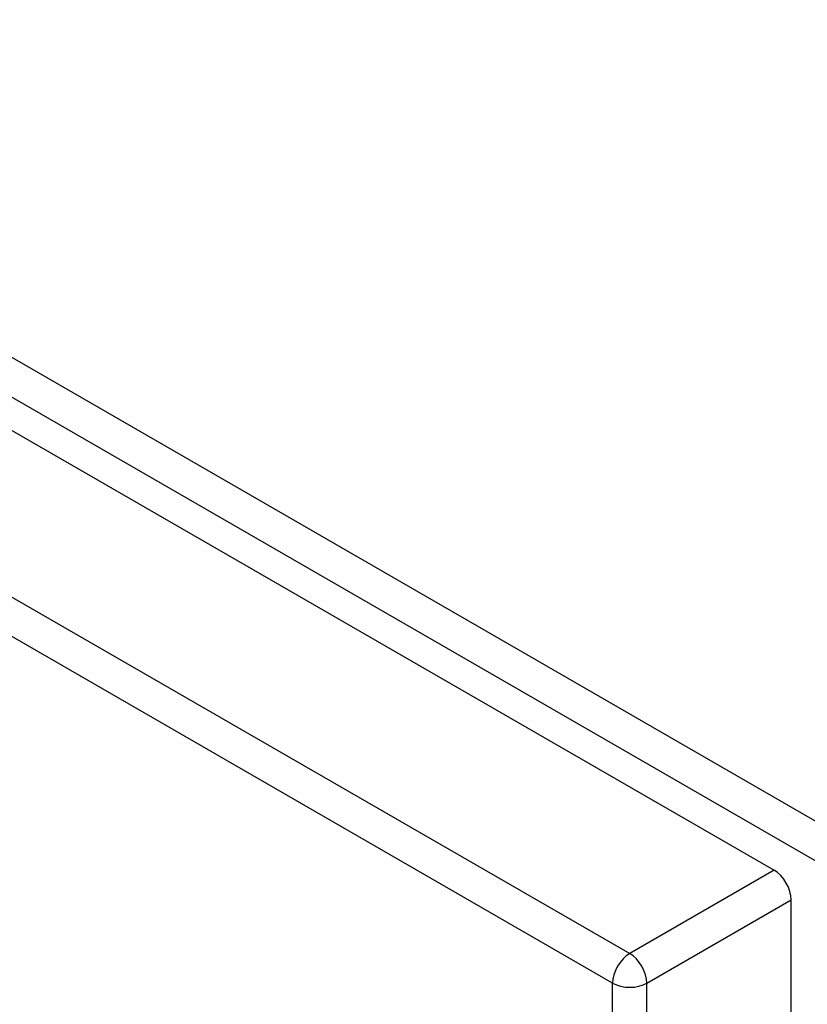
# Model space of a CAD drawing. Header units: inches. Extents: x 326.8 to 385.5, y 125.1 to 182.
# Tile 40 of 45: x 375 to 378.2, y 146.9 to 151. Entities that reach past the tile are written whole.
import ezdxf

# ---------------------------------------------------------------- set-up
doc = ezdxf.new("R2010")
doc.units = ezdxf.units.IN
doc.header["$MEASUREMENT"] = 0
doc.layers.add('Visible Edges(ANSI)', color=7, linetype='Continuous', lineweight=25)
doc.layers.add('Visible Tangent Edges(ANSI)', color=7, linetype='Continuous', lineweight=25)

msp = doc.modelspace()

# ---------------------------------------------------------------- linework, layer by layer
at = {"layer": 'Visible Edges(ANSI)'}
for p, q in [((327.461, 176.7169), (378.0934, 147.4843)), ((378.1634, 125.6418), (378.1634, 147.363))]:
    msp.add_line(p, q, dxfattribs=at)
msp.add_ellipse((378.0934, 147.4034), major_axis=(-0.0495, 0.0857), ratio=0.57735, start_param=3.926991, end_param=5.497787, dxfattribs=at)
at = {"layer": 'Visible Tangent Edges(ANSI)'}
for p, q in [((378.3642, 147.6258), (327.5925, 176.9389)), ((327.5225, 176.8176), (378.2942, 147.5046)), ((326.8706, 176.376), (377.5029, 147.1434)), ((377.4329, 147.0221), (326.8006, 176.2548)), ((378.0934, 147.4843), (377.5029, 147.1434)), ((377.5729, 147.0221), (378.1634, 147.363)), ((377.4329, 125.2053), (377.4329, 147.0221)), ((377.5729, 125.2053), (377.5729, 147.0221))]:
    msp.add_line(p, q, dxfattribs=at)
for major_axis, start_param, end_param in [((0.0495, 0.0857), 0.785398, 2.356194), ((-0.0495, 0.0857), 3.926991, 5.497787), ((-0.099, 0), 0.785398, 2.356194)]:
    msp.add_ellipse((377.5029, 147.0626), major_axis=major_axis, ratio=0.57735, start_param=start_param, end_param=end_param, dxfattribs=at)

doc.saveas('drawing.dxf')
